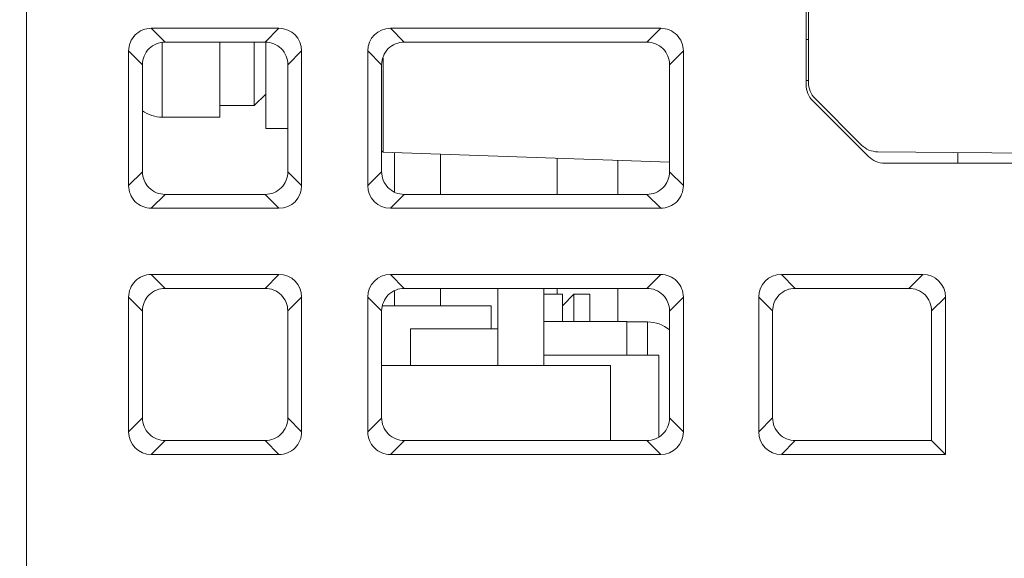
# Model space of a CAD drawing. Header units: millimetres. Extents: x -296 to 295, y -209 to 209.
# Tile 10 of 144: x -255 to -233, y -117 to -106. Entities that reach past the tile are written whole.
import ezdxf

# ---------------------------------------------------------------- set-up
doc = ezdxf.new("R2010")
doc.units = ezdxf.units.MM
doc.header["$MEASUREMENT"] = 0
doc.layers.add('layer 1', color=7, linetype='Continuous')

msp = doc.modelspace()

# ---------------------------------------------------------------- linework, layer by layer
at = {"layer": 'layer 1', "color": 1, "lineweight": 0}
msp.add_open_spline([(295.3283, 209.2747), (295.3283, 209.2747), (295.3283, -208.9236), (295.3283, -208.9236), (295.3283, -208.9236), (-296.1944, -208.9236), (-296.1944, -208.9236), (-296.1944, -208.9236), (-296.1944, 209.2747), (-296.1944, 209.2747), (-296.1944, 209.2747), (295.3283, 209.2747), (295.3283, 209.2747)], degree=3, knots=[0, 0, 0, 0, 0.25, 0.25, 0.25, 0.5, 0.5, 0.5, 0.75, 0.75, 0.75, 1, 1, 1, 1], dxfattribs=at)
at = {"layer": 'layer 1', "color": 5, "lineweight": 0}
msp.add_open_spline([(-281.2487, 194.7284), (-281.2487, 194.7284), (-281.2487, -197.0649), (-281.2487, -197.0649), (-281.2487, -197.0649), (283.3586, -197.0649), (283.3586, -197.0649)], degree=3, knots=[0, 0, 0, 0, 0.5, 0.5, 0.5, 1, 1, 1, 1], dxfattribs=at)
at = {"layer": 'layer 1', "lineweight": 9}
for points in [[(-237.4043, -30.0525), (-237.4043, -30.0525), (-237.4043, -106.9314), (-237.4043, -106.9314)], [(-254.3543, -167.3124), (-254.3543, -167.3124), (-254.3543, -33.4384), (-254.3543, -33.4384)], [(-237.3543, -106.8812), (-237.3543, -106.8812), (-237.3543, -33.4931), (-237.3543, -33.4931)], [(-251.6424, -105.7073), (-251.6424, -105.7073), (-251.3424, -106.0074), (-251.3424, -106.0074)], [(-251.6424, -105.7073), (-251.6424, -105.7073), (-248.8661, -105.7073), (-248.8661, -105.7073)], [(-249.1662, -106.0074), (-249.1662, -106.0074), (-248.8661, -105.7073), (-248.8661, -105.7073)], [(-248.3732, -106.2002), (-248.3732, -105.9264), (-248.5924, -105.7073), (-248.8661, -105.7073)], [(-246.4424, -105.7073), (-246.7162, -105.7073), (-246.9354, -105.9264), (-246.9354, -106.2002)], [(-246.4424, -105.7073), (-246.4424, -105.7073), (-246.1424, -106.0074), (-246.1424, -106.0074)], [(-246.4424, -105.7073), (-246.4424, -105.7073), (-240.5661, -105.7073), (-240.5661, -105.7073)], [(-240.8662, -106.0074), (-240.8662, -106.0074), (-240.5661, -105.7073), (-240.5661, -105.7073)], [(-237.4043, -105.9519), (-237.4043, -105.9519), (-237.3531, -105.9519), (-237.3531, -105.9519)], [(-251.4043, -107.6384), (-251.4043, -107.6384), (-251.4043, -106.0197), (-251.4043, -106.0197)], [(-249.1662, -106.0074), (-249.1662, -106.0074), (-251.3424, -106.0074), (-251.3424, -106.0074)], [(-250.1543, -107.6383), (-250.1543, -107.6383), (-250.1543, -106.0074), (-250.1543, -106.0074)], [(-249.4043, -106.0074), (-249.4043, -106.0074), (-249.4043, -107.3884), (-249.4043, -107.3884)], [(-249.1543, -106.0097), (-249.1543, -106.0097), (-249.1543, -107.8883), (-249.1543, -107.8883)], [(-240.8662, -106.0074), (-240.8662, -106.0074), (-246.1424, -106.0074), (-246.1424, -106.0074)], [(-252.1354, -109.1265), (-252.1354, -109.1265), (-252.1354, -106.2002), (-252.1354, -106.2002)], [(-251.8352, -106.4999), (-251.8352, -106.4999), (-252.1354, -106.2002), (-252.1354, -106.2002)], [(-248.3732, -106.2002), (-248.3732, -106.2002), (-248.6734, -106.4997), (-248.6734, -106.4997)], [(-248.3732, -106.2002), (-248.3732, -106.2002), (-248.3732, -109.1265), (-248.3732, -109.1265)], [(-246.9354, -109.1265), (-246.9354, -109.1265), (-246.9354, -106.2002), (-246.9354, -106.2002)], [(-246.6352, -106.4997), (-246.6352, -106.4997), (-246.9354, -106.2002), (-246.9354, -106.2002)], [(-246.6044, -106.3482), (-246.6044, -106.3482), (-246.6044, -108.4026), (-246.6044, -108.4026)], [(-240.0732, -106.2002), (-240.0732, -106.2002), (-240.3734, -106.4999), (-240.3734, -106.4999)], [(-240.0732, -106.2002), (-240.0732, -106.2002), (-240.0732, -109.1265), (-240.0732, -109.1265)], [(-251.8346, -108.8253), (-251.8346, -108.8253), (-251.8352, -106.4999), (-251.8352, -106.4999)], [(-248.6737, -108.8236), (-248.6737, -108.8236), (-248.6737, -106.4982), (-248.6737, -106.4982)], [(-246.6349, -106.4982), (-246.6349, -106.4982), (-246.6349, -108.8236), (-246.6349, -108.8236)], [(-240.3734, -106.4999), (-240.3734, -106.4999), (-240.374, -108.8253), (-240.374, -108.8253)], [(-237.4043, -106.9312), (-237.4043, -107.0639), (-237.3516, -107.191), (-237.2578, -107.2848)], [(-237.4028, -106.8437), (-237.4028, -106.8437), (-237.3543, -106.8445), (-237.3543, -106.8445)], [(-237.3543, -106.8812), (-237.3543, -107.0138), (-237.3016, -107.141), (-237.2079, -107.2348)], [(-249.1543, -107.1384), (-249.1543, -107.1384), (-249.4043, -107.3884), (-249.4043, -107.3884)], [(-236.1973, -108.2453), (-236.1973, -108.2453), (-237.2079, -107.2348), (-237.2079, -107.2348)], [(-250.1543, -107.3884), (-250.1543, -107.3884), (-249.4043, -107.3884), (-249.4043, -107.3884)], [(-236.0507, -108.4919), (-236.0507, -108.4919), (-237.2578, -107.2848), (-237.2578, -107.2848)], [(-251.8359, -107.5017), (-251.7095, -107.5906), (-251.5588, -107.6384), (-251.4043, -107.6384)], [(-250.1543, -107.6384), (-250.1543, -107.6384), (-251.4043, -107.6384), (-251.4043, -107.6384)], [(-249.1543, -107.8884), (-249.1543, -107.8884), (-248.6737, -107.8884), (-248.6737, -107.8884)], [(-236.1973, -108.2453), (-236.1046, -108.3382), (-235.9791, -108.3909), (-235.8479, -108.3921)], [(-246.6044, -108.4026), (-246.6044, -108.4026), (-246.6349, -108.3711), (-246.6349, -108.3711)], [(-240.3666, -108.6205), (-240.3666, -108.6205), (-246.6044, -108.4026), (-246.6044, -108.4026)], [(-246.3543, -108.4114), (-246.3543, -108.4114), (-246.3543, -109.266), (-246.3543, -109.266)], [(-245.3543, -109.3185), (-245.3543, -109.3185), (-245.3543, -108.4463), (-245.3543, -108.4463)], [(-242.8194, -108.5348), (-242.8194, -108.5348), (-242.8194, -109.3185), (-242.8194, -109.3185)], [(-236.0507, -108.4919), (-235.957, -108.5857), (-235.8298, -108.6384), (-235.6972, -108.6384)], [(-213.5573, -108.5866), (-213.5573, -108.5866), (-235.8471, -108.3921), (-235.8471, -108.3921)], [(-234.1043, -108.4073), (-234.1043, -108.4073), (-234.1043, -108.6384), (-234.1043, -108.6384)], [(-241.4965, -108.581), (-241.4965, -108.581), (-241.4965, -109.3185), (-241.4965, -109.3185)], [(-235.6972, -108.6384), (-235.6972, -108.6384), (-213.6114, -108.6384), (-213.6114, -108.6384)], [(-252.1354, -109.1265), (-252.1354, -109.1265), (-251.8346, -108.8253), (-251.8346, -108.8253)], [(-248.674, -108.825), (-248.674, -108.825), (-248.3732, -109.1265), (-248.3732, -109.1265)], [(-246.9354, -109.1265), (-246.9354, -109.1265), (-246.6346, -108.825), (-246.6346, -108.825)], [(-240.374, -108.8253), (-240.374, -108.8253), (-240.0732, -109.1265), (-240.0732, -109.1265)], [(-248.8661, -109.6194), (-248.5924, -109.6194), (-248.3732, -109.4003), (-248.3732, -109.1265)], [(-246.9354, -109.1265), (-246.9354, -109.4003), (-246.7162, -109.6194), (-246.4424, -109.6194)], [(-251.3416, -109.3185), (-251.3416, -109.3185), (-251.6424, -109.6194), (-251.6424, -109.6194)], [(-251.3416, -109.3185), (-251.3416, -109.3185), (-249.167, -109.3185), (-249.167, -109.3185)], [(-248.8661, -109.6194), (-248.8661, -109.6194), (-249.167, -109.3185), (-249.167, -109.3185)], [(-246.1416, -109.3185), (-246.1416, -109.3185), (-246.4424, -109.6194), (-246.4424, -109.6194)], [(-246.1416, -109.3185), (-246.1416, -109.3185), (-240.867, -109.3185), (-240.867, -109.3185)], [(-240.5661, -109.6194), (-240.5661, -109.6194), (-240.867, -109.3185), (-240.867, -109.3185)], [(-248.8661, -109.6194), (-248.8661, -109.6194), (-251.6424, -109.6194), (-251.6424, -109.6194)], [(-240.5661, -109.6194), (-240.5661, -109.6194), (-246.4424, -109.6194), (-246.4424, -109.6194)], [(-251.6424, -111.0573), (-251.6424, -111.0573), (-251.3411, -111.3587), (-251.3411, -111.3587)], [(-251.6424, -111.0573), (-251.6424, -111.0573), (-248.8661, -111.0573), (-248.8661, -111.0573)], [(-249.1675, -111.3587), (-249.1675, -111.3587), (-248.8661, -111.0573), (-248.8661, -111.0573)], [(-248.3732, -111.5502), (-248.3732, -111.2764), (-248.5924, -111.0573), (-248.8661, -111.0573)], [(-246.4424, -111.0573), (-246.7162, -111.0573), (-246.9354, -111.2764), (-246.9354, -111.5502)], [(-246.4424, -111.0573), (-246.4424, -111.0573), (-246.1411, -111.3587), (-246.1411, -111.3587)], [(-246.4424, -111.0573), (-246.4424, -111.0573), (-240.5661, -111.0573), (-240.5661, -111.0573)], [(-240.8675, -111.3587), (-240.8675, -111.3587), (-240.5661, -111.0573), (-240.5661, -111.0573)], [(-237.9424, -111.0573), (-238.2162, -111.0573), (-238.4354, -111.2764), (-238.4354, -111.5502)], [(-237.9424, -111.0573), (-237.9424, -111.0573), (-237.6411, -111.3587), (-237.6411, -111.3587)], [(-237.9424, -111.0573), (-237.9424, -111.0573), (-234.8661, -111.0573), (-234.8661, -111.0573)], [(-235.1675, -111.3587), (-235.1675, -111.3587), (-234.8661, -111.0573), (-234.8661, -111.0573)], [(-234.3732, -111.5502), (-234.3732, -111.2764), (-234.5924, -111.0573), (-234.8661, -111.0573)], [(-249.1675, -111.3587), (-249.1675, -111.3587), (-251.3411, -111.3587), (-251.3411, -111.3587)], [(-246.3543, -111.4116), (-246.3543, -111.4116), (-246.3543, -111.7384), (-246.3543, -111.7384)], [(-240.8675, -111.3587), (-240.8675, -111.3587), (-246.1411, -111.3587), (-246.1411, -111.3587)], [(-245.3543, -111.7384), (-245.3543, -111.7384), (-245.3543, -111.3587), (-245.3543, -111.3587)], [(-244.1043, -111.3587), (-244.1043, -111.3587), (-244.1043, -113.0384), (-244.1043, -113.0384)], [(-244.104, -111.3587), (-244.104, -111.3587), (-244.104, -113.0384), (-244.104, -113.0384)], [(-243.1043, -111.3587), (-243.1043, -111.3587), (-243.1043, -113.0384), (-243.1043, -113.0384)], [(-242.7043, -111.4884), (-242.7043, -111.4884), (-243.1043, -111.4884), (-243.1043, -111.4884)], [(-242.8194, -111.3587), (-242.8194, -111.3587), (-242.8194, -111.4884), (-242.8194, -111.4884)], [(-242.7043, -112.0784), (-242.7043, -112.0784), (-242.7043, -111.4884), (-242.7043, -111.4884)], [(-242.7043, -111.7384), (-242.7043, -111.7384), (-242.4543, -111.4884), (-242.4543, -111.4884)], [(-242.4543, -112.0784), (-242.4543, -112.0784), (-242.4543, -111.4884), (-242.4543, -111.4884)], [(-242.1043, -111.4884), (-242.1043, -111.4884), (-242.4543, -111.4884), (-242.4543, -111.4884)], [(-242.1043, -112.0784), (-242.1043, -112.0784), (-242.1043, -111.4884), (-242.1043, -111.4884)], [(-241.4965, -111.3587), (-241.4965, -111.3587), (-241.4965, -112.0884), (-241.4965, -112.0884)], [(-237.6411, -111.3587), (-237.6411, -111.3587), (-235.1675, -111.3587), (-235.1675, -111.3587)], [(-252.1354, -114.4765), (-252.1354, -114.4765), (-252.1354, -111.5502), (-252.1354, -111.5502)], [(-251.8338, -111.8512), (-251.8338, -111.8512), (-252.1354, -111.5502), (-252.1354, -111.5502)], [(-248.3732, -111.5502), (-248.3732, -111.5502), (-248.6747, -111.851), (-248.6747, -111.851)], [(-248.3732, -111.5502), (-248.3732, -111.5502), (-248.3732, -114.4765), (-248.3732, -114.4765)], [(-246.9354, -114.4765), (-246.9354, -114.4765), (-246.9354, -111.5502), (-246.9354, -111.5502)], [(-246.6338, -111.851), (-246.6338, -111.851), (-246.9354, -111.5502), (-246.9354, -111.5502)], [(-246.6113, -111.7384), (-246.6113, -111.7384), (-244.2543, -111.7384), (-244.2543, -111.7384)], [(-244.2543, -111.7384), (-244.2543, -111.7384), (-244.2543, -112.2384), (-244.2543, -112.2384)], [(-240.0732, -111.5502), (-240.0732, -111.5502), (-240.3747, -111.8512), (-240.3747, -111.8512)], [(-240.0732, -111.5502), (-240.0732, -111.5502), (-240.0732, -114.4765), (-240.0732, -114.4765)], [(-238.4354, -114.4765), (-238.4354, -114.4765), (-238.4354, -111.5502), (-238.4354, -111.5502)], [(-238.1338, -111.851), (-238.1338, -111.851), (-238.4354, -111.5502), (-238.4354, -111.5502)], [(-234.3732, -111.5502), (-234.3732, -111.5502), (-234.6747, -111.8511), (-234.6747, -111.8511)], [(-234.3732, -111.5502), (-234.3732, -111.5502), (-234.3732, -114.9694), (-234.3732, -114.9694)], [(-251.8333, -114.1737), (-251.8333, -114.1737), (-251.8338, -111.8512), (-251.8338, -111.8512)], [(-248.675, -114.1725), (-248.675, -114.1725), (-248.675, -111.8496), (-248.675, -111.8496)], [(-246.6336, -111.8496), (-246.6336, -111.8496), (-246.6336, -114.1725), (-246.6336, -114.1725)], [(-240.3747, -111.8512), (-240.3747, -111.8512), (-240.3753, -114.1737), (-240.3753, -114.1737)], [(-238.1333, -114.1737), (-238.1333, -114.1737), (-238.1338, -111.851), (-238.1338, -111.851)], [(-234.6751, -114.6672), (-234.6751, -114.6672), (-234.6751, -111.8494), (-234.6751, -111.8494)], [(-243.1043, -112.0784), (-243.1043, -112.0784), (-241.3043, -112.0784), (-241.3043, -112.0784)], [(-241.3043, -112.0784), (-241.3043, -112.0784), (-241.3043, -112.8134), (-241.3043, -112.8134)], [(-241.3043, -112.0884), (-241.3043, -112.0884), (-240.8543, -112.0884), (-240.8543, -112.0884)], [(-240.8543, -112.0884), (-240.8543, -112.0884), (-240.8543, -112.8134), (-240.8543, -112.8134)], [(-240.3725, -112.2635), (-240.5076, -112.1504), (-240.6781, -112.0884), (-240.8543, -112.0884)], [(-246.004, -113.0384), (-246.004, -113.0384), (-246.004, -112.2384), (-246.004, -112.2384)], [(-244.104, -112.2384), (-244.104, -112.2384), (-246.004, -112.2384), (-246.004, -112.2384)], [(-243.1043, -112.8134), (-243.1043, -112.8134), (-240.6042, -112.8134), (-240.6042, -112.8134)], [(-240.6042, -112.8134), (-240.6042, -112.8134), (-240.6042, -114.5803), (-240.6042, -114.5803)], [(-241.6543, -113.0384), (-241.6543, -113.0384), (-246.6336, -113.0384), (-246.6336, -113.0384)], [(-241.6543, -114.6672), (-241.6543, -114.6672), (-241.6543, -113.0384), (-241.6543, -113.0384)], [(-252.1354, -114.4765), (-252.1354, -114.4765), (-251.8333, -114.1737), (-251.8333, -114.1737)], [(-248.6753, -114.1739), (-248.6753, -114.1739), (-248.3732, -114.4765), (-248.3732, -114.4765)], [(-246.9354, -114.4765), (-246.9354, -114.4765), (-246.6333, -114.1739), (-246.6333, -114.1739)], [(-240.3753, -114.1737), (-240.3753, -114.1737), (-240.0732, -114.4765), (-240.0732, -114.4765)], [(-238.4354, -114.4765), (-238.4354, -114.4765), (-238.1333, -114.1737), (-238.1333, -114.1737)], [(-252.1354, -114.4765), (-252.1354, -114.7503), (-251.9162, -114.9694), (-251.6424, -114.9694)], [(-240.5661, -114.9694), (-240.2924, -114.9694), (-240.0732, -114.7503), (-240.0732, -114.4765)], [(-238.4354, -114.4765), (-238.4354, -114.7503), (-238.2162, -114.9694), (-237.9424, -114.9694)], [(-251.3402, -114.6672), (-251.3402, -114.6672), (-251.6424, -114.9694), (-251.6424, -114.9694)], [(-249.1683, -114.6672), (-249.1683, -114.6672), (-251.3402, -114.6672), (-251.3402, -114.6672)], [(-248.8661, -114.9694), (-248.8661, -114.9694), (-249.1683, -114.6672), (-249.1683, -114.6672)], [(-246.1402, -114.6672), (-246.1402, -114.6672), (-246.4424, -114.9694), (-246.4424, -114.9694)], [(-240.8683, -114.6672), (-240.8683, -114.6672), (-246.1402, -114.6672), (-246.1402, -114.6672)], [(-240.5661, -114.9694), (-240.5661, -114.9694), (-240.8683, -114.6672), (-240.8683, -114.6672)], [(-237.6402, -114.6672), (-237.6402, -114.6672), (-237.9424, -114.9694), (-237.9424, -114.9694)], [(-234.6754, -114.6672), (-234.6754, -114.6672), (-237.6402, -114.6672), (-237.6402, -114.6672)], [(-234.6754, -114.6672), (-234.6754, -114.6672), (-234.3732, -114.9694), (-234.3732, -114.9694)], [(-248.8661, -114.9694), (-248.8661, -114.9694), (-251.6424, -114.9694), (-251.6424, -114.9694)], [(-240.5661, -114.9694), (-240.5661, -114.9694), (-246.4424, -114.9694), (-246.4424, -114.9694)], [(-234.3732, -114.9694), (-234.3732, -114.9694), (-237.9424, -114.9694), (-237.9424, -114.9694)]]:
    msp.add_open_spline(points, degree=3, dxfattribs=at)
for points in [[(-252.1354, -106.2002), (-252.1353, -106.0743), (-252.0833, -105.9428), (-251.9916, -105.8511), (-251.8998, -105.7593), (-251.7683, -105.7073), (-251.6424, -105.7073)], [(-240.5661, -105.7073), (-240.4403, -105.7073), (-240.3088, -105.7593), (-240.217, -105.8511), (-240.1253, -105.9428), (-240.0733, -106.0743), (-240.0732, -106.2002)], [(-251.3424, -106.0074), (-251.4679, -106.0074), (-251.599, -106.0591), (-251.6908, -106.1505), (-251.7825, -106.2419), (-251.8348, -106.3729), (-251.8349, -106.4985)], [(-248.6737, -106.4982), (-248.6738, -106.3727), (-248.7262, -106.2418), (-248.8179, -106.1504), (-248.9096, -106.0591), (-249.0407, -106.0074), (-249.1662, -106.0074)], [(-246.1424, -106.0074), (-246.2679, -106.0074), (-246.399, -106.0591), (-246.4907, -106.1504), (-246.5824, -106.2418), (-246.6347, -106.3727), (-246.6349, -106.4982)], [(-240.3737, -106.4985), (-240.3737, -106.3729), (-240.4261, -106.2419), (-240.5178, -106.1505), (-240.6095, -106.0591), (-240.7406, -106.0074), (-240.8662, -106.0074)], [(-251.8349, -108.8238), (-251.8349, -108.95), (-251.7832, -109.082), (-251.6914, -109.1741), (-251.5996, -109.2662), (-251.4677, -109.3185), (-251.3416, -109.3185)], [(-249.167, -109.3185), (-249.0408, -109.3185), (-248.9089, -109.2662), (-248.8171, -109.174), (-248.7253, -109.0818), (-248.6735, -108.9498), (-248.6737, -108.8236)], [(-246.6349, -108.8236), (-246.635, -108.9498), (-246.5833, -109.0818), (-246.4915, -109.174), (-246.3996, -109.2662), (-246.2677, -109.3185), (-246.1416, -109.3185)], [(-240.867, -109.3185), (-240.7409, -109.3185), (-240.609, -109.2662), (-240.5172, -109.1741), (-240.4254, -109.082), (-240.3737, -108.95), (-240.3737, -108.8238)], [(-251.6424, -109.6194), (-251.7683, -109.6194), (-251.8998, -109.5674), (-251.9916, -109.4756), (-252.0833, -109.3839), (-252.1354, -109.2524), (-252.1354, -109.1265)], [(-240.0732, -109.1265), (-240.0731, -109.2524), (-240.1252, -109.3839), (-240.217, -109.4756), (-240.3088, -109.5674), (-240.4403, -109.6194), (-240.5661, -109.6194)], [(-252.1354, -111.5502), (-252.1353, -111.4243), (-252.0833, -111.2928), (-251.9916, -111.2011), (-251.8998, -111.1093), (-251.7683, -111.0573), (-251.6424, -111.0573)], [(-240.5661, -111.0573), (-240.4403, -111.0573), (-240.3088, -111.1093), (-240.217, -111.2011), (-240.1253, -111.2928), (-240.0733, -111.4243), (-240.0732, -111.5502)], [(-251.3411, -111.3587), (-251.4666, -111.3587), (-251.5977, -111.4104), (-251.6895, -111.5018), (-251.7812, -111.5932), (-251.8335, -111.7243), (-251.8336, -111.8498)], [(-248.675, -111.8496), (-248.6752, -111.7241), (-248.7275, -111.5931), (-248.8192, -111.5018), (-248.9109, -111.4104), (-249.042, -111.3587), (-249.1675, -111.3587)], [(-246.1411, -111.3587), (-246.2666, -111.3587), (-246.3977, -111.4104), (-246.4894, -111.5018), (-246.5811, -111.5931), (-246.6334, -111.7241), (-246.6336, -111.8496)], [(-240.375, -111.8498), (-240.375, -111.7243), (-240.4274, -111.5932), (-240.5191, -111.5018), (-240.6108, -111.4104), (-240.742, -111.3587), (-240.8675, -111.3587)], [(-237.6411, -111.3587), (-237.7666, -111.3587), (-237.8977, -111.4104), (-237.9894, -111.5018), (-238.0811, -111.5931), (-238.1334, -111.7241), (-238.1336, -111.8496)], [(-234.6751, -111.8494), (-234.6752, -111.7239), (-234.7276, -111.593), (-234.8193, -111.5017), (-234.911, -111.4104), (-235.042, -111.3587), (-235.1675, -111.3587)], [(-251.8336, -114.1723), (-251.8337, -114.2985), (-251.782, -114.4305), (-251.6901, -114.5227), (-251.5983, -114.6149), (-251.4664, -114.6672), (-251.3402, -114.6672)], [(-249.1683, -114.6672), (-249.0422, -114.6672), (-248.9103, -114.6149), (-248.8185, -114.5228), (-248.7267, -114.4306), (-248.675, -114.2987), (-248.675, -114.1725)], [(-246.6336, -114.1725), (-246.6336, -114.2987), (-246.5819, -114.4307), (-246.49, -114.5228), (-246.3983, -114.6149), (-246.2664, -114.6672), (-246.1402, -114.6672)], [(-240.8683, -114.6672), (-240.7421, -114.6672), (-240.6102, -114.6149), (-240.5184, -114.5227), (-240.4266, -114.4305), (-240.3748, -114.2985), (-240.375, -114.1723)], [(-238.1336, -114.1723), (-238.1337, -114.2985), (-238.082, -114.4305), (-237.9901, -114.5227), (-237.8983, -114.6149), (-237.7664, -114.6672), (-237.6402, -114.6672)], [(-248.3732, -114.4765), (-248.3731, -114.6024), (-248.4252, -114.7339), (-248.517, -114.8256), (-248.6088, -114.9174), (-248.7403, -114.9694), (-248.8661, -114.9694)], [(-246.4424, -114.9694), (-246.5683, -114.9694), (-246.6998, -114.9174), (-246.7916, -114.8256), (-246.8833, -114.7339), (-246.9354, -114.6024), (-246.9354, -114.4765)]]:
    msp.add_open_spline(points, degree=3, knots=[0, 0, 0, 0, 0.5, 0.5, 0.5, 1, 1, 1, 1], dxfattribs=at)

doc.saveas('drawing.dxf')
